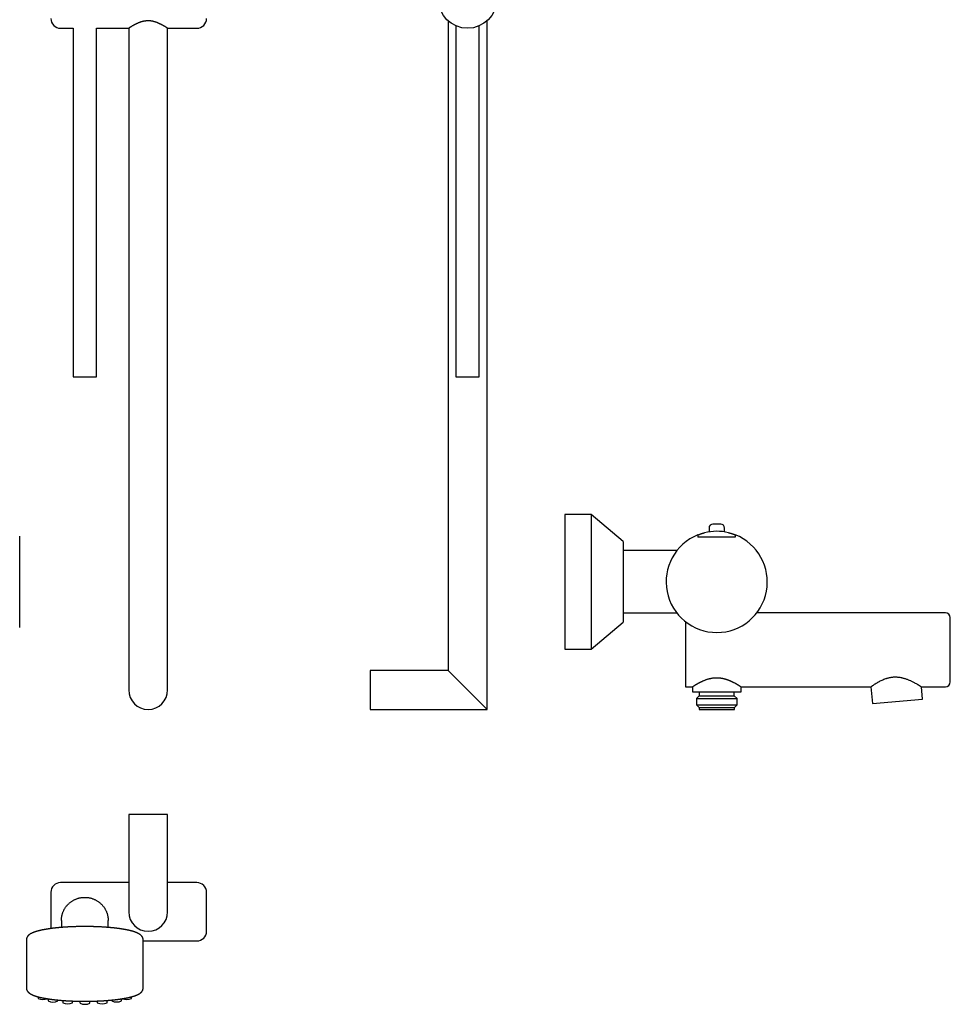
# Model space of a CAD drawing. Header units: millimetres. Extents: x 8 to 1188, y 12 to 1567.
# Tile 13 of 14: x 710 to 1188, y 745 to 1251. Entities that reach past the tile are written whole.
import ezdxf

# ---------------------------------------------------------------- set-up
doc = ezdxf.new("R2010")
doc.units = ezdxf.units.MM

msp = doc.modelspace()

# ---------------------------------------------------------------- linework, layer by layer
at = {"color": 7, "linetype": 'Continuous', "lineweight": 30}
for p, q in [((930, 1250.82), (930, 917)), ((950, 897), (950, 1250.82)), ((730.87, 1247), (737.32, 1247)), ((737.32, 1247), (737.32, 1067.9)), ((749.32, 1247), (765.87, 1247)), ((749.32, 1067.9), (749.32, 1247)), ((765.87, 1247), (765.87, 907)), ((785.87, 1247), (800.87, 1247)), ((785.87, 907), (785.87, 1247)), ((934, 1248.25), (934, 1067.9)), ((946, 1067.9), (946, 1248.25)), ((737.32, 1067.9), (749.32, 1067.9)), ((934, 1067.9), (946, 1067.9)), ((1003.44, 997.17), (990, 997.17)), ((990, 997.17), (990, 927.99)), ((1019.97, 983.31), (1003.44, 997.17)), ((1003.44, 997.17), (1003.44, 927.99)), ((1068.03, 992.17), (1066.03, 992.17)), ((1070.02, 992.17), (1068.03, 992.17)), ((1064.03, 990.17), (1064.03, 988.22)), ((1072.02, 988.2), (1072.02, 990.17)), ((1019.97, 983.31), (1019.97, 941.85)), ((1073.15, 985.45), (1062.83, 985.45)), ((1047.56, 978.6), (1019.97, 978.6)), ((1019.97, 946.56), (1047.46, 946.56)), ((1185.5, 946.65), (1088.58, 946.65)), ((1003.44, 927.99), (1019.97, 941.85)), ((1052, 942.01), (1052, 908.61)), ((1188, 911.11), (1188, 944.15)), ((990, 927.99), (1003.44, 927.99)), ((930, 917), (890, 917)), ((890, 917), (890, 897)), ((930, 917), (950, 897)), ((1052, 908.61), (1055.51, 908.61)), ((1055.51, 908.61), (1055.51, 906)), ((1055.51, 906), (1080.49, 906)), ((1058.99, 906), (1058.99, 903.99)), ((1077.01, 903.99), (1077.01, 906)), ((1080.49, 908.61), (1147.22, 908.61)), ((1080.49, 906), (1080.49, 908.61)), ((1147.22, 908.61), (1147.97, 900.06)), ((1173.17, 908.61), (1185.5, 908.61)), ((1173.72, 902.32), (1173.17, 908.61)), ((1058.99, 903.99), (1057.54, 902.54)), ((1057.54, 902.54), (1057.54, 899.36)), ((1057.54, 902.54), (1068, 902.54)), ((1058.99, 903.99), (1077.01, 903.99)), ((1068, 902.54), (1078.46, 902.54)), ((1078.46, 902.54), (1077.01, 903.99)), ((1078.46, 899.36), (1078.46, 902.54)), ((1147.97, 900.06), (1173.72, 902.32)), ((890, 897), (950, 897)), ((1057.54, 899.36), (1058.9, 898)), ((1057.54, 899.36), (1078.46, 899.36)), ((1058.9, 898), (1058.9, 897)), ((1058.9, 898), (1077.1, 898)), ((1058.9, 897), (1077.1, 897)), ((1077.1, 898), (1078.46, 899.36)), ((1077.1, 897), (1077.1, 898)), ((765.87, 843), (765.87, 793)), ((775.87, 843), (765.87, 843)), ((785.87, 843), (775.87, 843)), ((785.87, 793), (785.87, 843)), ((765.87, 808), (730.87, 808)), ((800.87, 808), (785.87, 808)), ((725.87, 803), (725.87, 784.38)), ((731.31, 788.59), (731.31, 784.96)), ((755.32, 784.96), (755.32, 788.59)), ((713.32, 778.56), (713.32, 753.89)), ((773.32, 753.89), (773.32, 778.56)), ((773.32, 778), (800.87, 778)), ((719.4, 749.29), (719.4, 748.47)), ((767.27, 748.49), (767.27, 749.3)), ((724.44, 748.28), (724.44, 747.16)), ((729.46, 747.16), (729.46, 747.66)), ((731.98, 747.44), (731.98, 746.29)), ((736.99, 746.29), (736.99, 747.15)), ((740.86, 747.05), (740.86, 745.99)), ((745.87, 745.99), (745.87, 747.05)), ((749.73, 747.16), (749.73, 746.3)), ((754.74, 746.3), (754.74, 747.45)), ((757.25, 747.67), (757.25, 747.18)), ((762.26, 747.18), (762.26, 748.29))]:
    msp.add_line(p, q, dxfattribs=at)
at = {"color": 7, "linetype": 'Continuous', "lineweight": 30, "flags": 128}
for points in [[(1147.22, 908.61), (1147.23, 908.62), (1147.25, 908.64), (1147.3, 908.67), (1147.36, 908.71), (1147.44, 908.77), (1147.54, 908.84), (1147.65, 908.92), (1147.79, 909.02), (1147.93, 909.12), (1148.09, 909.23), (1148.27, 909.35), (1148.46, 909.48), (1148.67, 909.62), (1148.89, 909.77), (1149.13, 909.93), (1149.39, 910.09), (1149.56, 910.2), (1149.74, 910.31), (1149.92, 910.42), (1150.12, 910.54), (1150.35, 910.68), (1150.6, 910.83), (1150.85, 910.98), (1151.12, 911.12), (1151.34, 911.25), (1151.57, 911.37), (1151.81, 911.5), (1152.05, 911.63), (1152.49, 911.84), (1152.94, 912.06), (1153.41, 912.27), (1153.89, 912.47), (1154.4, 912.67), (1154.93, 912.85), (1155.2, 912.94), (1155.47, 913.03), (1155.75, 913.11), (1156.03, 913.19), (1156.41, 913.28), (1156.8, 913.37), (1157.2, 913.45), (1157.6, 913.51), (1158.01, 913.57), (1158.42, 913.62), (1158.84, 913.65), (1159.26, 913.67), (1159.67, 913.68), (1160.08, 913.68), (1160.49, 913.66), (1160.9, 913.63), (1161.31, 913.59), (1161.73, 913.54), (1162.14, 913.48), (1162.54, 913.41), (1162.86, 913.35), (1163.17, 913.28), (1163.48, 913.2), (1163.79, 913.12), (1164.16, 913.02), (1164.52, 912.91), (1164.88, 912.8), (1165.23, 912.68), (1165.53, 912.58), (1165.81, 912.47), (1166.1, 912.36), (1166.38, 912.25), (1166.93, 912.02), (1167.47, 911.78), (1167.78, 911.64), (1168.09, 911.49), (1168.39, 911.34), (1168.68, 911.2), (1169.16, 910.95), (1169.39, 910.83), (1169.62, 910.71), (1170.03, 910.49), (1170.42, 910.27), (1170.79, 910.06), (1170.96, 909.96), (1171.14, 909.86), (1171.3, 909.76), (1171.47, 909.66), (1171.62, 909.57), (1171.77, 909.48), (1171.92, 909.39), (1172.06, 909.31), (1172.19, 909.23), (1172.31, 909.15), (1172.47, 909.05), (1172.6, 908.97), (1172.73, 908.89), (1172.84, 908.82), (1172.93, 908.76), (1173.01, 908.71), (1173.08, 908.67), (1173.12, 908.64), (1173.16, 908.62), (1173.17, 908.61), (1173.17, 908.61)], [(731.31, 788.59), (731.31, 788.9), (731.32, 789.21), (731.35, 789.52), (731.37, 789.82), (731.41, 790.13), (731.46, 790.44), (731.51, 790.74), (731.57, 791.05), (731.64, 791.35), (731.72, 791.65), (731.8, 791.95), (731.9, 792.24), (732, 792.54), (732.11, 792.83), (732.22, 793.11), (732.35, 793.4), (732.48, 793.68), (732.62, 793.96), (732.76, 794.23), (732.92, 794.5), (733.08, 794.77), (733.25, 795.03), (733.42, 795.29), (733.6, 795.54), (733.79, 795.79), (733.98, 796.03), (734.19, 796.27), (734.39, 796.5), (734.61, 796.73), (734.83, 796.95), (735.05, 797.17), (735.28, 797.38), (735.52, 797.58), (735.76, 797.78), (736.01, 797.97), (736.26, 798.16), (736.51, 798.33), (736.78, 798.51), (737.04, 798.67), (737.31, 798.83), (737.59, 798.98), (737.86, 799.13), (738.15, 799.26), (738.43, 799.39), (738.72, 799.51), (739.01, 799.63), (739.31, 799.74), (739.61, 799.84), (739.91, 799.93), (740.21, 800.01), (740.51, 800.09), (740.82, 800.16), (741.13, 800.22), (741.44, 800.27), (741.75, 800.31), (742.06, 800.35), (742.37, 800.38), (742.69, 800.4), (743, 800.41), (743.32, 800.41), (743.63, 800.41), (743.94, 800.4), (744.26, 800.38), (744.57, 800.35), (744.88, 800.31), (745.19, 800.27), (745.5, 800.22), (745.81, 800.16), (746.12, 800.09), (746.42, 800.01), (746.73, 799.93), (747.03, 799.84), (747.32, 799.74), (747.62, 799.63), (747.91, 799.51), (748.2, 799.39), (748.49, 799.26), (748.77, 799.13), (749.05, 798.98), (749.32, 798.83), (749.59, 798.67), (749.86, 798.51), (750.12, 798.33), (750.37, 798.16), (750.63, 797.97), (750.87, 797.78), (751.11, 797.58), (751.35, 797.38), (751.58, 797.17), (751.81, 796.95), (752.03, 796.73), (752.24, 796.5), (752.45, 796.27), (752.65, 796.03), (752.84, 795.79), (753.03, 795.54), (753.21, 795.29), (753.39, 795.03), (753.55, 794.77), (753.71, 794.5), (753.87, 794.23), (754.01, 793.96), (754.15, 793.68), (754.29, 793.4), (754.41, 793.11), (754.53, 792.83), (754.63, 792.54), (754.74, 792.24), (754.83, 791.95), (754.91, 791.65), (754.99, 791.35), (755.06, 791.05), (755.12, 790.74), (755.18, 790.44), (755.22, 790.13), (755.26, 789.82), (755.29, 789.52), (755.31, 789.21), (755.32, 788.9), (755.32, 788.59), (755.32, 788.59)]]:
    msp.add_lwpolyline(points, dxfattribs=at)
at = {"color": 7, "linetype": 'Continuous', "lineweight": 30}
msp.add_circle((940, 1262), 15, dxfattribs=at)
for centre, radius, start, end in [((730.87, 1252), 5, 180, 270), ((800.87, 1252), 5, 270, 0), ((1066.03, 990.17), 2, 90, 180), ((1070.02, 990.17), 2, 0, 90), ((1067.99, 962.52), 26, 111.857, 68.5404), ((1067.99, 962.52), 26, 76.5584, 103.8103), ((1185.5, 944.15), 2.5, 0, 90), ((1185.5, 911.11), 2.5, 270, 360), ((775.87, 907), 10, 180, 0), ((730.87, 803), 5, 90, 180), ((800.87, 803), 5, 0, 90), ((775.87, 793), 10, 180, 270), ((775.87, 793), 10, 270, 0), ((800.87, 783), 5, 270, 0), ((722.04, 755.11), 7.14, 248.3087, 287.887), ((726.95, 752.8), 6.16, 246.0118, 293.9882), ((734.49, 751.93), 6.16, 246.0118, 293.9882), ((737.8, 761.13), 14.05, 266.696, 272.6704), ((743.37, 751.62), 6.16, 246.0118, 293.9882), ((748.92, 761.13), 14.03, 267.4911, 273.3041), ((752.24, 751.93), 6.16, 246.0118, 293.9882), ((759.75, 752.81), 6.16, 246.0118, 293.9882), ((764.63, 755.15), 7.17, 252.345, 291.646)]:
    msp.add_arc(centre, radius, start, end, dxfattribs=at)
for points, knots in [([(785.87, 1247), (785.87, 1247), (785.86, 1247), (785.84, 1247.02), (785.81, 1247.04), (785.76, 1247.07), (785.7, 1247.11), (785.62, 1247.16), (785.53, 1247.22), (785.43, 1247.29), (785.31, 1247.37), (785.19, 1247.45), (785.05, 1247.53), (784.9, 1247.63), (784.74, 1247.73), (784.56, 1247.84), (784.38, 1247.95), (784.18, 1248.07), (783.97, 1248.2), (783.74, 1248.33), (783.5, 1248.47), (783.24, 1248.61), (782.98, 1248.75), (782.71, 1248.9), (782.42, 1249.04), (782.11, 1249.2), (781.78, 1249.35), (781.42, 1249.52), (781.06, 1249.68), (780.67, 1249.83), (780.28, 1249.98), (779.86, 1250.13), (779.44, 1250.27), (779.04, 1250.38), (778.69, 1250.47), (778.38, 1250.54), (778.06, 1250.61), (777.73, 1250.67), (777.41, 1250.72), (777.07, 1250.76), (776.73, 1250.79), (776.42, 1250.81), (776.13, 1250.82), (775.84, 1250.82), (775.51, 1250.82), (775.15, 1250.8), (774.79, 1250.77), (774.43, 1250.73), (774.07, 1250.68), (773.71, 1250.62), (773.36, 1250.54), (773.01, 1250.46), (772.67, 1250.37), (772.35, 1250.28), (772.03, 1250.18), (771.71, 1250.07), (771.4, 1249.96), (771.09, 1249.84), (770.79, 1249.72), (770.48, 1249.59), (770.17, 1249.45), (769.85, 1249.31), (769.55, 1249.16), (769.25, 1249.01), (768.96, 1248.86), (768.68, 1248.71), (768.41, 1248.56), (768.14, 1248.41), (767.87, 1248.26), (767.61, 1248.1), (767.37, 1247.95), (767.13, 1247.81), (766.92, 1247.68), (766.72, 1247.55), (766.53, 1247.44), (766.38, 1247.34), (766.26, 1247.26), (766.16, 1247.19), (766.07, 1247.13), (766, 1247.09), (765.94, 1247.05), (765.9, 1247.02), (765.87, 1247), (765.87, 1247), (765.87, 1247)], [0, 0, 0, 0, 0.011356, 0.022712, 0.034158, 0.045604, 0.057328, 0.069051, 0.080866, 0.092682, 0.104036, 0.115389, 0.126816, 0.138243, 0.149883, 0.161522, 0.173229, 0.184936, 0.197286, 0.209636, 0.222054, 0.234473, 0.247093, 0.259714, 0.2724, 0.285087, 0.299298, 0.313532, 0.32784, 0.342174, 0.356815, 0.371487, 0.38626, 0.401071, 0.411268, 0.421464, 0.431722, 0.44198, 0.452449, 0.462917, 0.473468, 0.484018, 0.492005, 0.500002, 0.511016, 0.52203, 0.533146, 0.544261, 0.555679, 0.567097, 0.57861, 0.590124, 0.601133, 0.612142, 0.623216, 0.634291, 0.645548, 0.656805, 0.668116, 0.679428, 0.692161, 0.704894, 0.717697, 0.730499, 0.743512, 0.756525, 0.769611, 0.782697, 0.797141, 0.811612, 0.826168, 0.840755, 0.855706, 0.870693, 0.885797, 0.900944, 0.913058, 0.925172, 0.937385, 0.949597, 0.962138, 0.974678, 0.987339, 1, 1, 1, 1]), ([(1058.31, 986.65), (1058.31, 986.65), (1058.31, 986.65), (1058.35, 986.67), (1058.4, 986.69), (1058.48, 986.72), (1058.58, 986.76), (1058.69, 986.8), (1058.83, 986.85), (1058.99, 986.91), (1059.16, 986.98), (1059.35, 987.04), (1059.56, 987.12), (1059.79, 987.19), (1060.03, 987.27), (1060.29, 987.36), (1060.57, 987.44), (1060.85, 987.52), (1061.15, 987.61), (1061.46, 987.69), (1061.67, 987.74), (1061.78, 987.77)], [0, 0, 0, 0, 0.0498409, 0.0998664, 0.1498971, 0.1997451, 0.2495014, 0.2994243, 0.3493568, 0.3991264, 0.4507131, 0.502464, 0.554222, 0.6058184, 0.6606396, 0.7156462, 0.7706534, 0.8254751, 0.8836143, 0.9418648, 1, 1, 1, 1]), ([(1058.31, 986.65), (1058.31, 986.65), (1058.31, 986.65), (1058.31, 986.62), (1058.31, 986.58), (1058.31, 986.52), (1058.31, 986.44), (1058.31, 986.36), (1058.31, 986.25), (1058.31, 986.13), (1058.31, 986), (1058.31, 985.86), (1058.31, 985.7), (1058.31, 985.56), (1058.31, 985.47), (1058.31, 985.45)], [0, 0, 0, 0, 0.07791, 0.156381, 0.236606, 0.317432, 0.395339, 0.473773, 0.553828, 0.634424, 0.714602, 0.795287, 0.877515, 0.960252, 1, 1, 1, 1]), ([(1074.03, 987.81), (1074.13, 987.78), (1074.33, 987.73), (1074.63, 987.66), (1074.93, 987.58), (1075.21, 987.49), (1075.49, 987.41), (1075.76, 987.33), (1076.01, 987.25), (1076.25, 987.17), (1076.48, 987.09), (1076.69, 987.02), (1076.87, 986.95), (1077.04, 986.89), (1077.18, 986.84), (1077.29, 986.8), (1077.38, 986.76), (1077.45, 986.74), (1077.49, 986.72), (1077.5, 986.72), (1077.5, 986.72)], [0, 0, 0, 0, 0.055844, 0.11189, 0.16794, 0.223791, 0.279613, 0.335632, 0.391648, 0.447467, 0.503643, 0.560034, 0.616414, 0.672574, 0.7267, 0.781047, 0.835381, 0.889491, 0.944746, 1, 1, 1, 1]), ([(1077.5, 986.72), (1077.5, 986.72), (1077.5, 986.71), (1077.5, 986.69), (1077.5, 986.64), (1077.5, 986.58), (1077.5, 986.51), (1077.5, 986.42), (1077.5, 986.32), (1077.5, 986.2), (1077.5, 986.07), (1077.5, 985.92), (1077.5, 985.76), (1077.5, 985.61), (1077.5, 985.5), (1077.5, 985.45)], [0, 0, 0, 0, 0.07568, 0.151902, 0.229828, 0.308335, 0.384012, 0.460201, 0.537966, 0.616259, 0.694069, 0.772373, 0.852181, 0.932485, 1, 1, 1, 1]), ([(709.88, 985.73), (709.88, 985.77), (709.88, 985.83), (709.88, 985.91), (709.88, 985.97), (709.88, 986), (709.88, 986.02), (709.88, 986.02), (709.88, 986.02)], [0, 0, 0, 0, 0.186353, 0.372498, 0.558593, 0.744794, 0.933939, 1, 1, 1, 1]), ([(709.88, 948.17), (709.88, 948.38), (709.88, 948.78), (709.88, 949.41), (709.88, 950.05), (709.88, 950.71), (709.88, 951.38), (709.88, 952.06), (709.88, 952.6), (709.88, 953), (709.88, 953.24), (709.88, 953.49), (709.88, 953.73), (709.88, 953.98), (709.88, 954.23), (709.88, 954.62), (709.88, 955.17), (709.88, 955.84), (709.88, 956.49), (709.88, 957.12), (709.88, 957.76), (709.88, 958.35), (709.88, 958.9), (709.88, 959.4), (709.88, 959.9), (709.88, 960.4), (709.88, 960.91), (709.88, 961.41), (709.88, 961.99), (709.88, 962.64), (709.88, 963.35), (709.88, 964.06), (709.88, 964.78), (709.88, 965.51), (709.88, 966.25), (709.88, 966.97), (709.88, 967.7), (709.88, 968.42), (709.88, 969.13), (709.88, 969.84), (709.88, 970.53), (709.88, 971.22), (709.88, 971.91), (709.88, 972.59), (709.88, 973.26), (709.88, 973.92), (709.88, 974.56), (709.88, 975.19), (709.88, 975.79), (709.88, 976.39), (709.88, 976.94), (709.88, 977.44), (709.88, 977.9), (709.88, 978.36), (709.88, 978.8), (709.88, 979.23), (709.88, 979.67), (709.88, 980.11), (709.88, 980.56), (709.88, 981), (709.88, 981.38), (709.88, 981.7), (709.88, 981.97), (709.88, 982.23), (709.88, 982.49), (709.88, 982.73), (709.88, 982.97), (709.88, 983.23), (709.88, 983.5), (709.88, 983.79), (709.88, 984.06), (709.88, 984.26), (709.88, 984.4), (709.88, 984.48), (709.88, 984.57), (709.88, 984.65), (709.88, 984.73), (709.88, 984.81), (709.88, 984.93), (709.88, 985.08), (709.88, 985.27), (709.88, 985.44), (709.88, 985.6), (709.88, 985.69), (709.88, 985.73)], [0, 0, 0, 0, 0.015773, 0.031504, 0.04721, 0.062906, 0.078611, 0.09434, 0.110111, 0.1156, 0.121083, 0.126558, 0.132028, 0.137493, 0.142954, 0.14841, 0.163402, 0.178386, 0.19177, 0.205169, 0.218594, 0.232056, 0.242422, 0.252778, 0.263127, 0.273474, 0.283825, 0.294183, 0.30478, 0.319439, 0.334086, 0.348734, 0.363398, 0.378635, 0.393851, 0.409061, 0.424281, 0.439604, 0.454707, 0.469798, 0.48489, 0.499999, 0.515391, 0.53076, 0.546124, 0.561498, 0.57681, 0.591762, 0.606702, 0.621643, 0.636601, 0.649051, 0.661485, 0.673913, 0.686341, 0.698779, 0.711001, 0.725241, 0.739469, 0.753699, 0.767943, 0.77774, 0.787517, 0.797276, 0.807021, 0.816758, 0.826489, 0.836219, 0.849602, 0.863001, 0.876426, 0.889888, 0.89484, 0.899787, 0.904729, 0.909667, 0.914601, 0.919532, 0.924461, 0.938003, 0.95154, 0.967662, 0.983809, 1, 1, 1, 1]), ([(1062.83, 985.45), (1062.64, 985.45), (1062.26, 985.45), (1061.69, 985.45), (1061.13, 985.45), (1060.56, 985.45), (1060, 985.45), (1059.48, 985.45), (1059.01, 985.45), (1058.63, 985.45), (1058.4, 985.45), (1058.31, 985.45)], [0, 0, 0, 0, 0.124182, 0.248361, 0.372864, 0.497361, 0.622589, 0.747806, 0.8423, 0.936786, 1, 1, 1, 1]), ([(1077.5, 985.45), (1077.41, 985.45), (1077.19, 985.45), (1076.84, 985.45), (1076.39, 985.45), (1075.89, 985.45), (1075.35, 985.45), (1074.8, 985.45), (1074.25, 985.45), (1073.7, 985.45), (1073.33, 985.45), (1073.15, 985.45)], [0, 0, 0, 0, 0.061691, 0.15453, 0.247375, 0.372017, 0.496668, 0.622274, 0.747884, 0.873941, 1, 1, 1, 1]), ([(709.88, 939.02), (709.88, 939.02), (709.88, 939.02), (709.88, 939.04), (709.88, 939.07), (709.88, 939.13), (709.88, 939.21), (709.88, 939.33), (709.88, 939.47), (709.88, 939.64), (709.88, 939.84), (709.88, 940.07), (709.88, 940.31), (709.88, 940.56), (709.88, 940.81), (709.88, 941.07), (709.88, 941.36), (709.88, 941.66), (709.88, 941.99), (709.88, 942.29), (709.88, 942.58), (709.88, 942.83), (709.88, 943.1), (709.88, 943.37), (709.88, 943.65), (709.88, 943.95), (709.88, 944.28), (709.88, 944.64), (709.88, 945.01), (709.88, 945.42), (709.88, 945.9), (709.88, 946.44), (709.88, 947), (709.88, 947.58), (709.88, 947.97), (709.88, 948.17)], [0, 0, 0, 0, 0.011783, 0.04398, 0.07619, 0.108439, 0.140757, 0.178467, 0.216085, 0.253655, 0.291223, 0.328833, 0.366529, 0.398182, 0.429767, 0.461311, 0.492839, 0.524378, 0.555955, 0.587596, 0.609834, 0.632037, 0.654212, 0.676371, 0.698521, 0.720672, 0.746792, 0.772941, 0.799133, 0.823885, 0.859122, 0.894316, 0.929503, 0.964718, 1, 1, 1, 1]), ([(1055.51, 908.61), (1055.51, 908.61), (1055.52, 908.62), (1055.54, 908.63), (1055.59, 908.66), (1055.64, 908.7), (1055.71, 908.74), (1055.78, 908.78), (1055.85, 908.83), (1055.95, 908.9), (1056.07, 908.97), (1056.21, 909.07), (1056.37, 909.16), (1056.54, 909.27), (1056.73, 909.39), (1056.94, 909.52), (1057.15, 909.65), (1057.39, 909.79), (1057.64, 909.94), (1057.91, 910.09), (1058.19, 910.26), (1058.5, 910.42), (1058.81, 910.6), (1059.14, 910.77), (1059.49, 910.95), (1059.85, 911.13), (1060.24, 911.32), (1060.65, 911.52), (1061.1, 911.71), (1061.56, 911.91), (1062.04, 912.1), (1062.54, 912.28), (1063.05, 912.46), (1063.5, 912.6), (1063.86, 912.7), (1064.17, 912.79), (1064.52, 912.87), (1064.91, 912.96), (1065.31, 913.04), (1065.72, 913.11), (1066.13, 913.17), (1066.55, 913.22), (1066.97, 913.25), (1067.39, 913.28), (1067.81, 913.29), (1068.23, 913.29), (1068.65, 913.27), (1069.07, 913.25), (1069.49, 913.21), (1069.91, 913.16), (1070.32, 913.1), (1070.73, 913.03), (1071.12, 912.95), (1071.5, 912.87), (1071.88, 912.77), (1072.25, 912.67), (1072.62, 912.56), (1072.98, 912.45), (1073.33, 912.33), (1073.71, 912.19), (1074.06, 912.06), (1074.39, 911.93), (1074.68, 911.81), (1074.97, 911.69), (1075.25, 911.56), (1075.53, 911.43), (1075.8, 911.3), (1076.06, 911.18), (1076.35, 911.03), (1076.68, 910.86), (1077.05, 910.67), (1077.41, 910.47), (1077.76, 910.28), (1078.1, 910.09), (1078.42, 909.9), (1078.72, 909.72), (1079, 909.55), (1079.24, 909.41), (1079.45, 909.28), (1079.62, 909.17), (1079.78, 909.07), (1079.93, 908.98), (1080.06, 908.89), (1080.17, 908.82), (1080.27, 908.76), (1080.35, 908.7), (1080.41, 908.66), (1080.45, 908.63), (1080.48, 908.62), (1080.48, 908.61), (1080.49, 908.61)], [0, 0, 0, 0, 0.011453, 0.022906, 0.03445, 0.045994, 0.05478, 0.063566, 0.07239, 0.081214, 0.093093, 0.104533, 0.115974, 0.127488, 0.139002, 0.150659, 0.162315, 0.174039, 0.185762, 0.198144, 0.210561, 0.222995, 0.235549, 0.24812, 0.26081, 0.273516, 0.286256, 0.300446, 0.314685, 0.328948, 0.343402, 0.357885, 0.372573, 0.387294, 0.394689, 0.402089, 0.412333, 0.422577, 0.432883, 0.443189, 0.453636, 0.464082, 0.474608, 0.485133, 0.495387, 0.505641, 0.515975, 0.52631, 0.536807, 0.547305, 0.557882, 0.568459, 0.578341, 0.588238, 0.598232, 0.608227, 0.618271, 0.628315, 0.63845, 0.648596, 0.660467, 0.669427, 0.678386, 0.687371, 0.696356, 0.705416, 0.714476, 0.723561, 0.732645, 0.744831, 0.759022, 0.773262, 0.787527, 0.801979, 0.816459, 0.831138, 0.845849, 0.860625, 0.872072, 0.883519, 0.895038, 0.906557, 0.918236, 0.929915, 0.941683, 0.95345, 0.965041, 0.976631, 0.988316, 1, 1, 1, 1]), ([(805.87, 783), (805.87, 783), (805.87, 783.01), (805.87, 783.03), (805.87, 783.05), (805.87, 783.06), (805.87, 783.07), (805.87, 783.08), (805.87, 783.09), (805.87, 783.1), (805.87, 783.11), (805.87, 783.13), (805.87, 783.14), (805.87, 783.16), (805.87, 783.18), (805.87, 783.21), (805.87, 783.24), (805.87, 783.27), (805.87, 783.3), (805.87, 783.33), (805.87, 783.35), (805.87, 783.36), (805.87, 783.37), (805.87, 783.38), (805.87, 783.38), (805.87, 783.39), (805.87, 783.39), (805.87, 783.4), (805.87, 783.44), (805.87, 783.53), (805.87, 783.69), (805.87, 783.86), (805.87, 784.05), (805.87, 784.26), (805.87, 784.49), (805.87, 784.74), (805.87, 784.98), (805.87, 785.23), (805.87, 785.48), (805.87, 785.76), (805.87, 786.05), (805.87, 786.35), (805.87, 786.65), (805.87, 786.94), (805.87, 787.26), (805.87, 787.59), (805.87, 787.93), (805.87, 788.3), (805.87, 788.69), (805.87, 789.11), (805.87, 789.48), (805.87, 789.81), (805.87, 790.08), (805.87, 790.27), (805.87, 790.37), (805.87, 790.4), (805.87, 790.42), (805.87, 790.45), (805.87, 790.48), (805.87, 790.51), (805.87, 790.54), (805.87, 790.57), (805.87, 790.6), (805.87, 790.65), (805.87, 790.72), (805.87, 790.79), (805.87, 790.87), (805.87, 790.95), (805.87, 791.05), (805.87, 791.15), (805.87, 791.26), (805.87, 791.39), (805.87, 791.53), (805.87, 791.66), (805.87, 791.78), (805.87, 791.91), (805.87, 792.18), (805.87, 792.48), (805.87, 792.74), (805.87, 792.84), (805.87, 792.87), (805.87, 792.89), (805.87, 792.92), (805.87, 792.95), (805.87, 792.97), (805.87, 793), (805.87, 793.03), (805.87, 793.08), (805.87, 793.16), (805.87, 793.26), (805.87, 793.38), (805.87, 793.52), (805.87, 793.64), (805.87, 793.74), (805.87, 793.83), (805.87, 793.93), (805.87, 794.03), (805.87, 794.13), (805.87, 794.24), (805.87, 794.34), (805.87, 794.51), (805.87, 794.74), (805.87, 795.01), (805.87, 795.2), (805.87, 795.3), (805.87, 795.32), (805.87, 795.35), (805.87, 795.38), (805.87, 795.41), (805.87, 795.43), (805.87, 795.46), (805.87, 795.49), (805.87, 795.54), (805.87, 795.61), (805.87, 795.7), (805.87, 795.82), (805.87, 795.95), (805.87, 796.06), (805.87, 796.15), (805.87, 796.23), (805.87, 796.32), (805.87, 796.42), (805.87, 796.51), (805.87, 796.61), (805.87, 796.7), (805.87, 796.83), (805.87, 796.99), (805.87, 797.17), (805.87, 797.35), (805.87, 797.53), (805.87, 797.74), (805.87, 797.99), (805.87, 798.25), (805.87, 798.42), (805.87, 798.52), (805.87, 798.54), (805.87, 798.56), (805.87, 798.59), (805.87, 798.61), (805.87, 798.63), (805.87, 798.65), (805.87, 798.68), (805.87, 798.7), (805.87, 798.73), (805.87, 798.77), (805.87, 798.82), (805.87, 798.89), (805.87, 798.96), (805.87, 799.05), (805.87, 799.14), (805.87, 799.24), (805.87, 799.34), (805.87, 799.42), (805.87, 799.49), (805.87, 799.54), (805.87, 799.6), (805.87, 799.66), (805.87, 799.73), (805.87, 799.79), (805.87, 799.86), (805.87, 799.98), (805.87, 800.14), (805.87, 800.33), (805.87, 800.51), (805.87, 800.68), (805.87, 800.84), (805.87, 801.04), (805.87, 801.26), (805.87, 801.5), (805.87, 801.72), (805.87, 801.91), (805.87, 802.06), (805.87, 802.18), (805.87, 802.26), (805.87, 802.34), (805.87, 802.41), (805.87, 802.48), (805.87, 802.54), (805.87, 802.62), (805.87, 802.72), (805.87, 802.79), (805.87, 802.83), (805.87, 802.85), (805.87, 802.86), (805.87, 802.88), (805.87, 802.89), (805.87, 802.9), (805.87, 802.91), (805.87, 802.92), (805.87, 802.93), (805.87, 802.95), (805.87, 802.96), (805.87, 802.97), (805.87, 802.98), (805.87, 802.99), (805.87, 802.99), (805.87, 803), (805.87, 803), (805.87, 803), (805.87, 803)], [0, 0, 0, 0, 0.014165, 0.028331, 0.031511, 0.034692, 0.037872, 0.041053, 0.044233, 0.046139, 0.04799, 0.050404, 0.053381, 0.05692, 0.061022, 0.065687, 0.070573, 0.074954, 0.078946, 0.082423, 0.085386, 0.086161, 0.086891, 0.087577, 0.088218, 0.088815, 0.089367, 0.089874, 0.090337, 0.104648, 0.11896, 0.133271, 0.147583, 0.161894, 0.176206, 0.190517, 0.204829, 0.21684, 0.229275, 0.242134, 0.255418, 0.269126, 0.280874, 0.292917, 0.305254, 0.317886, 0.330812, 0.344033, 0.35837, 0.372707, 0.387042, 0.396501, 0.40596, 0.414284, 0.415218, 0.416153, 0.417087, 0.418021, 0.418955, 0.41989, 0.420824, 0.421526, 0.422736, 0.424454, 0.42668, 0.428883, 0.431427, 0.434311, 0.437538, 0.44095, 0.443322, 0.448591, 0.453405, 0.457319, 0.460988, 0.465254, 0.46952, 0.486584, 0.494093, 0.494935, 0.495778, 0.496621, 0.497464, 0.498307, 0.49915, 0.499992, 0.500885, 0.502231, 0.504695, 0.507947, 0.511985, 0.51681, 0.520721, 0.523678, 0.526505, 0.5292, 0.532825, 0.536182, 0.539274, 0.542855, 0.546512, 0.555654, 0.564796, 0.572841, 0.573744, 0.574647, 0.57555, 0.576453, 0.577356, 0.578259, 0.579162, 0.580007, 0.581297, 0.583677, 0.58683, 0.590757, 0.595457, 0.599268, 0.602141, 0.604886, 0.607502, 0.611018, 0.614272, 0.617265, 0.620739, 0.624286, 0.63062, 0.636954, 0.643288, 0.649622, 0.655956, 0.6661, 0.676244, 0.685171, 0.686048, 0.686925, 0.687802, 0.688679, 0.689555, 0.690432, 0.691309, 0.692186, 0.692928, 0.694103, 0.695713, 0.697756, 0.700233, 0.703143, 0.706487, 0.710265, 0.714801, 0.718731, 0.722056, 0.724916, 0.727098, 0.728887, 0.731832, 0.734776, 0.737721, 0.740665, 0.74361, 0.752864, 0.762118, 0.77038, 0.778642, 0.786905, 0.795167, 0.809462, 0.823385, 0.836937, 0.850118, 0.862929, 0.869956, 0.876866, 0.883659, 0.890336, 0.896895, 0.903338, 0.909663, 0.923829, 0.937995, 0.941175, 0.944355, 0.947535, 0.950716, 0.953896, 0.955768, 0.957584, 0.959978, 0.962949, 0.966499, 0.970626, 0.97533, 0.980173, 0.984476, 0.989649, 0.993961, 0.997411, 1, 1, 1, 1]), ([(743.32, 785.42), (743.24, 785.42), (743.01, 785.42), (742.63, 785.42), (742.18, 785.42), (741.73, 785.42), (741.28, 785.41), (740.83, 785.4), (740.38, 785.4), (739.93, 785.39), (739.49, 785.38), (739.04, 785.37), (738.59, 785.35), (738.15, 785.34), (737.71, 785.33), (737.27, 785.31), (736.83, 785.29), (736.39, 785.27), (735.95, 785.25), (735.52, 785.23), (735.08, 785.21), (734.65, 785.19), (734.22, 785.16), (733.8, 785.14), (733.37, 785.11), (732.95, 785.08), (732.53, 785.05), (732.11, 785.02), (731.7, 784.99), (731.28, 784.96), (730.88, 784.92), (730.47, 784.89), (730.07, 784.85), (729.67, 784.82), (729.27, 784.78), (728.88, 784.74), (728.48, 784.7), (728.1, 784.65), (727.71, 784.61), (727.33, 784.57), (726.96, 784.52), (726.59, 784.48), (726.22, 784.43), (725.85, 784.38), (725.49, 784.33), (725.14, 784.28), (724.78, 784.23), (724.44, 784.18), (724.09, 784.12), (723.75, 784.07), (723.42, 784.01), (723.09, 783.95), (722.76, 783.9), (722.44, 783.84), (722.12, 783.78), (721.81, 783.72), (721.5, 783.65), (721.2, 783.59), (720.9, 783.53), (720.61, 783.46), (720.32, 783.39), (720.04, 783.32), (719.76, 783.26), (719.48, 783.19), (719.21, 783.11), (718.95, 783.04), (718.69, 782.97), (718.44, 782.89), (718.19, 782.81), (717.94, 782.73), (717.7, 782.65), (717.46, 782.57), (717.23, 782.49), (717, 782.4), (716.78, 782.31), (716.56, 782.22), (716.35, 782.12), (716.14, 782.03), (715.93, 781.92), (715.73, 781.82), (715.53, 781.71), (715.34, 781.6), (715.15, 781.48), (714.98, 781.36), (714.81, 781.24), (714.66, 781.12), (714.52, 781), (714.39, 780.89), (714.28, 780.77), (714.17, 780.66), (714.06, 780.53), (713.96, 780.41), (713.87, 780.28), (713.78, 780.15), (713.71, 780.02), (713.63, 779.88), (713.57, 779.75), (713.51, 779.61), (713.46, 779.48), (713.42, 779.34), (713.39, 779.2), (713.36, 779.06), (713.34, 778.91), (713.32, 778.77), (713.32, 778.65), (713.32, 778.58), (713.32, 778.56)], [0, 0, 0, 0, 0.005227, 0.015156, 0.025086, 0.035015, 0.044945, 0.054875, 0.064806, 0.074737, 0.084668, 0.094601, 0.104534, 0.114468, 0.124403, 0.134339, 0.144276, 0.154214, 0.164154, 0.174095, 0.184038, 0.193983, 0.20393, 0.213878, 0.223829, 0.233782, 0.243737, 0.253695, 0.263656, 0.273619, 0.283586, 0.293556, 0.30353, 0.313508, 0.323489, 0.333475, 0.343465, 0.35346, 0.363461, 0.373466, 0.383478, 0.393495, 0.40352, 0.413551, 0.42359, 0.433637, 0.443692, 0.453757, 0.463831, 0.473916, 0.484012, 0.49412, 0.504242, 0.514377, 0.524527, 0.534694, 0.544878, 0.555082, 0.565306, 0.575552, 0.585823, 0.59612, 0.606447, 0.616805, 0.627197, 0.637628, 0.6481, 0.658618, 0.669187, 0.679811, 0.690496, 0.701249, 0.712076, 0.722985, 0.733983, 0.745077, 0.756273, 0.767576, 0.778983, 0.790486, 0.802061, 0.813659, 0.825188, 0.836543, 0.847611, 0.85829, 0.867471, 0.876243, 0.884629, 0.892658, 0.901204, 0.909384, 0.917225, 0.924771, 0.93206, 0.939129, 0.946008, 0.952725, 0.959306, 0.965772, 0.972143, 0.978436, 0.984667, 0.990852, 0.997002, 1, 1, 1, 1]), ([(773.32, 778.56), (773.31, 778.6), (773.31, 778.68), (773.31, 778.82), (773.29, 778.96), (773.27, 779.09), (773.24, 779.23), (773.2, 779.37), (773.16, 779.5), (773.11, 779.63), (773.05, 779.76), (772.99, 779.89), (772.93, 780.01), (772.85, 780.14), (772.78, 780.26), (772.69, 780.38), (772.6, 780.49), (772.5, 780.61), (772.4, 780.73), (772.28, 780.84), (772.16, 780.95), (772.03, 781.07), (771.9, 781.18), (771.75, 781.29), (771.59, 781.41), (771.42, 781.52), (771.24, 781.63), (771.05, 781.74), (770.85, 781.85), (770.64, 781.95), (770.43, 782.05), (770.22, 782.15), (770, 782.25), (769.78, 782.34), (769.55, 782.43), (769.32, 782.52), (769.08, 782.6), (768.84, 782.69), (768.59, 782.77), (768.34, 782.85), (768.09, 782.92), (767.83, 783), (767.57, 783.07), (767.3, 783.15), (767.02, 783.22), (766.75, 783.29), (766.46, 783.36), (766.18, 783.42), (765.88, 783.49), (765.59, 783.56), (765.29, 783.62), (764.98, 783.68), (764.67, 783.75), (764.35, 783.81), (764.03, 783.87), (763.71, 783.92), (763.38, 783.98), (763.05, 784.04), (762.71, 784.09), (762.37, 784.15), (762.02, 784.2), (761.67, 784.25), (761.31, 784.31), (760.96, 784.36), (760.59, 784.4), (760.23, 784.45), (759.85, 784.5), (759.48, 784.55), (759.1, 784.59), (758.72, 784.63), (758.33, 784.68), (757.95, 784.72), (757.55, 784.76), (757.16, 784.8), (756.76, 784.83), (756.36, 784.87), (755.95, 784.91), (755.54, 784.94), (755.13, 784.97), (754.72, 785.01), (754.3, 785.04), (753.88, 785.07), (753.46, 785.1), (753.04, 785.12), (752.61, 785.15), (752.18, 785.18), (751.75, 785.2), (751.32, 785.22), (750.89, 785.24), (750.45, 785.26), (750.01, 785.28), (749.57, 785.3), (749.13, 785.32), (748.69, 785.33), (748.25, 785.35), (747.8, 785.36), (747.36, 785.37), (746.91, 785.38), (746.46, 785.39), (746.02, 785.4), (745.57, 785.41), (745.12, 785.41), (744.67, 785.42), (744.22, 785.42), (743.77, 785.42), (743.47, 785.42), (743.32, 785.42)], [0, 0, 0, 0, 0.0048898, 0.0110091, 0.0171317, 0.0232701, 0.0294371, 0.0356464, 0.0419124, 0.0482507, 0.0546783, 0.0612137, 0.0678773, 0.0746914, 0.0816804, 0.0888714, 0.0962938, 0.1039794, 0.1119623, 0.1202783, 0.1289632, 0.1380503, 0.147566, 0.1575236, 0.1679153, 0.1787047, 0.189825, 0.2011853, 0.2126859, 0.2242357, 0.2357479, 0.2471841, 0.2585243, 0.2697608, 0.2808938, 0.2919278, 0.3028691, 0.3137252, 0.3245035, 0.3352109, 0.3458542, 0.3564393, 0.3669718, 0.3774565, 0.3878979, 0.3982998, 0.4086658, 0.4189991, 0.4293025, 0.4395785, 0.4498294, 0.4600572, 0.4702639, 0.4804509, 0.49062, 0.5007724, 0.5109093, 0.521032, 0.5311414, 0.5412385, 0.5513241, 0.561399, 0.571464, 0.5815197, 0.5915667, 0.6016056, 0.611637, 0.6216612, 0.6316787, 0.6416901, 0.6516955, 0.6616955, 0.6716903, 0.6816803, 0.6916657, 0.7016468, 0.711624, 0.7215973, 0.7315671, 0.7415336, 0.7514969, 0.7614572, 0.7714148, 0.7813699, 0.7913224, 0.8012728, 0.8112209, 0.8211671, 0.8311115, 0.8410541, 0.8509951, 0.8609346, 0.8708728, 0.8808097, 0.8907455, 0.9006802, 0.9106139, 0.9205468, 0.930479, 0.9404105, 0.9503414, 0.9602719, 0.970202, 0.9801317, 0.9900613, 1, 1, 1, 1]), ([(713.32, 753.89), (713.32, 753.85), (713.32, 753.77), (713.33, 753.64), (713.34, 753.5), (713.37, 753.36), (713.39, 753.22), (713.43, 753.09), (713.47, 752.95), (713.52, 752.82), (713.58, 752.69), (713.64, 752.56), (713.7, 752.44), (713.78, 752.32), (713.86, 752.2), (713.94, 752.08), (714.03, 751.96), (714.13, 751.84), (714.23, 751.73), (714.35, 751.61), (714.47, 751.5), (714.6, 751.39), (714.74, 751.27), (714.89, 751.16), (715.05, 751.05), (715.22, 750.93), (715.4, 750.82), (715.59, 750.71), (715.78, 750.6), (715.99, 750.5), (716.2, 750.4), (716.41, 750.3), (716.63, 750.2), (716.86, 750.11), (717.08, 750.02), (717.32, 749.94), (717.55, 749.85), (717.79, 749.77), (718.04, 749.69), (718.29, 749.61), (718.54, 749.53), (718.8, 749.45), (719.07, 749.38), (719.33, 749.31), (719.61, 749.24), (719.89, 749.17), (720.17, 749.1), (720.46, 749.03), (720.75, 748.96), (721.04, 748.9), (721.35, 748.83), (721.65, 748.77), (721.96, 748.71), (722.28, 748.65), (722.6, 748.59), (722.92, 748.53), (723.25, 748.47), (723.59, 748.41), (723.92, 748.36), (724.27, 748.3), (724.61, 748.25), (724.96, 748.2), (725.32, 748.15), (725.68, 748.1), (726.04, 748.05), (726.41, 748), (726.78, 747.95), (727.15, 747.91), (727.53, 747.86), (727.91, 747.82), (728.3, 747.78), (728.69, 747.74), (729.08, 747.7), (729.47, 747.66), (729.87, 747.62), (730.27, 747.58), (730.68, 747.55), (731.09, 747.51), (731.5, 747.48), (731.91, 747.45), (732.33, 747.41), (732.75, 747.38), (733.17, 747.36), (733.59, 747.33), (734.02, 747.3), (734.45, 747.28), (734.88, 747.25), (735.31, 747.23), (735.74, 747.21), (736.18, 747.19), (736.62, 747.17), (737.06, 747.15), (737.5, 747.13), (737.94, 747.12), (738.38, 747.11), (738.83, 747.09), (739.27, 747.08), (739.72, 747.07), (740.17, 747.06), (740.62, 747.05), (741.07, 747.05), (741.51, 747.04), (741.96, 747.04), (742.41, 747.03), (742.86, 747.03), (743.17, 747.03), (743.32, 747.03)], [0, 0, 0, 0, 0.004893, 0.011012, 0.017135, 0.023273, 0.02944, 0.035649, 0.041915, 0.048254, 0.054681, 0.061217, 0.06788, 0.074694, 0.081683, 0.088874, 0.096297, 0.103982, 0.111965, 0.120281, 0.128966, 0.138053, 0.147569, 0.157526, 0.167918, 0.178707, 0.189827, 0.201188, 0.212688, 0.224238, 0.23575, 0.247186, 0.258527, 0.269763, 0.280896, 0.29193, 0.302871, 0.313727, 0.324506, 0.335213, 0.345856, 0.356441, 0.366974, 0.377458, 0.3879, 0.398302, 0.408668, 0.419001, 0.429304, 0.43958, 0.449831, 0.460059, 0.470265, 0.480453, 0.490622, 0.500774, 0.510911, 0.521033, 0.531143, 0.54124, 0.551325, 0.5614, 0.571465, 0.581521, 0.591568, 0.601607, 0.611638, 0.621662, 0.63168, 0.641691, 0.651697, 0.661697, 0.671691, 0.681681, 0.691667, 0.701648, 0.711625, 0.721598, 0.731568, 0.741534, 0.751498, 0.761458, 0.771416, 0.781371, 0.791323, 0.801273, 0.811222, 0.821168, 0.831112, 0.841055, 0.850996, 0.860935, 0.870873, 0.88081, 0.890746, 0.90068, 0.910614, 0.920547, 0.930479, 0.940411, 0.950342, 0.960272, 0.970202, 0.980132, 0.990061, 1, 1, 1, 1]), ([(743.32, 747.03), (743.39, 747.03), (743.62, 747.03), (744, 747.03), (744.45, 747.03), (744.9, 747.04), (745.35, 747.04), (745.8, 747.05), (746.25, 747.06), (746.7, 747.07), (747.15, 747.08), (747.59, 747.09), (748.04, 747.1), (748.48, 747.11), (748.92, 747.13), (749.36, 747.14), (749.8, 747.16), (750.24, 747.18), (750.68, 747.2), (751.11, 747.22), (751.55, 747.24), (751.98, 747.27), (752.41, 747.29), (752.84, 747.32), (753.26, 747.34), (753.68, 747.37), (754.1, 747.4), (754.52, 747.43), (754.93, 747.46), (755.35, 747.49), (755.76, 747.53), (756.16, 747.56), (756.57, 747.6), (756.97, 747.64), (757.36, 747.68), (757.76, 747.72), (758.15, 747.76), (758.53, 747.8), (758.92, 747.84), (759.3, 747.89), (759.67, 747.93), (760.04, 747.98), (760.41, 748.02), (760.78, 748.07), (761.14, 748.12), (761.49, 748.17), (761.85, 748.22), (762.19, 748.28), (762.54, 748.33), (762.88, 748.39), (763.21, 748.44), (763.54, 748.5), (763.87, 748.56), (764.19, 748.62), (764.51, 748.68), (764.82, 748.74), (765.13, 748.8), (765.43, 748.86), (765.73, 748.93), (766.02, 748.99), (766.31, 749.06), (766.59, 749.13), (766.87, 749.2), (767.15, 749.27), (767.42, 749.34), (767.68, 749.41), (767.94, 749.49), (768.2, 749.56), (768.45, 749.64), (768.69, 749.72), (768.93, 749.8), (769.17, 749.88), (769.4, 749.97), (769.63, 750.05), (769.85, 750.14), (770.07, 750.23), (770.29, 750.33), (770.5, 750.43), (770.7, 750.53), (770.9, 750.63), (771.1, 750.74), (771.29, 750.86), (771.48, 750.97), (771.66, 751.09), (771.82, 751.22), (771.98, 751.34), (772.11, 751.45), (772.24, 751.57), (772.35, 751.68), (772.46, 751.8), (772.57, 751.92), (772.67, 752.05), (772.76, 752.18), (772.85, 752.31), (772.93, 752.44), (773, 752.57), (773.06, 752.7), (773.12, 752.84), (773.17, 752.98), (773.21, 753.12), (773.24, 753.26), (773.27, 753.4), (773.29, 753.54), (773.31, 753.68), (773.32, 753.8), (773.31, 753.87), (773.31, 753.89)], [0, 0, 0, 0, 0.005227, 0.015156, 0.025086, 0.035015, 0.044945, 0.054875, 0.064806, 0.074737, 0.084668, 0.094601, 0.104534, 0.114468, 0.124403, 0.134339, 0.144276, 0.154214, 0.164154, 0.174095, 0.184038, 0.193983, 0.203929, 0.213878, 0.223828, 0.233781, 0.243737, 0.253695, 0.263655, 0.273619, 0.283586, 0.293556, 0.30353, 0.313507, 0.323489, 0.333475, 0.343465, 0.35346, 0.36346, 0.373466, 0.383477, 0.393495, 0.403519, 0.41355, 0.423589, 0.433636, 0.443691, 0.453756, 0.46383, 0.473915, 0.484011, 0.49412, 0.504241, 0.514376, 0.524527, 0.534693, 0.544878, 0.555081, 0.565305, 0.575551, 0.585822, 0.59612, 0.606446, 0.616804, 0.627197, 0.637627, 0.648099, 0.658617, 0.669186, 0.67981, 0.690495, 0.701248, 0.712075, 0.722984, 0.733982, 0.745076, 0.756272, 0.767575, 0.778982, 0.790485, 0.80206, 0.813658, 0.825187, 0.836542, 0.84761, 0.858289, 0.867469, 0.876242, 0.884627, 0.892657, 0.901203, 0.909383, 0.917224, 0.92477, 0.932059, 0.939127, 0.946006, 0.952724, 0.959305, 0.965771, 0.972142, 0.978435, 0.984666, 0.99085, 0.997001, 1, 1, 1, 1])]:
    msp.add_open_spline(points, degree=3, knots=knots, dxfattribs=at)

doc.saveas('drawing.dxf')
